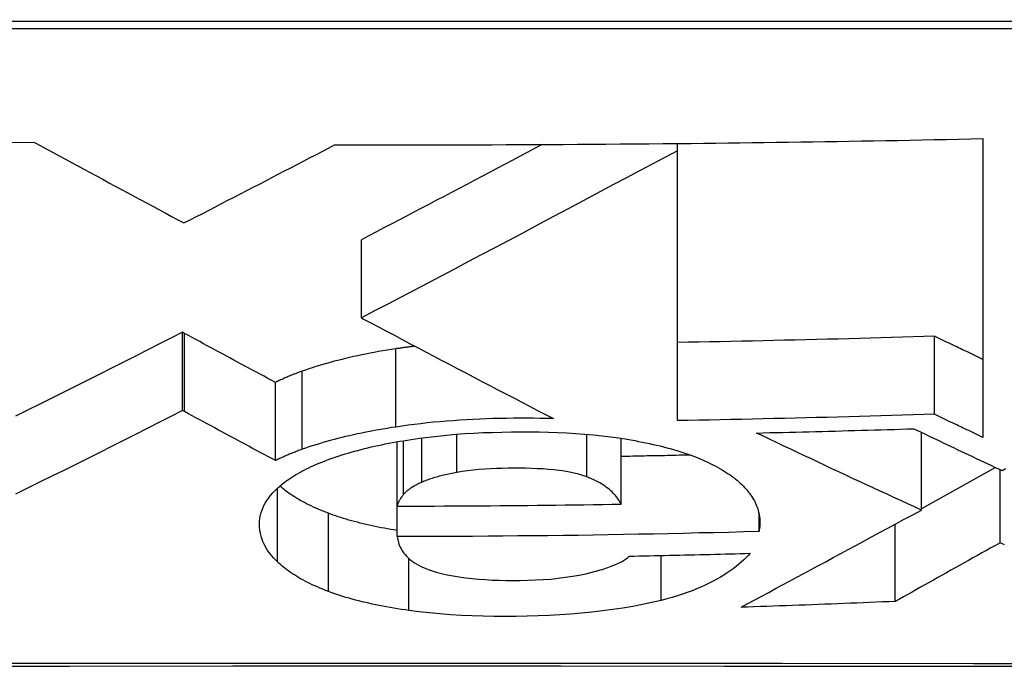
# Model space of a CAD drawing. Header units: inches. Extents: x 19 to 626, y 56 to 294.
# Tile 21 of 256: x 83.0489 to 83.1541, y 55.8942 to 55.9633. Entities that reach past the tile are written whole.
import ezdxf

# ---------------------------------------------------------------- set-up
doc = ezdxf.new("R2010")
doc.units = ezdxf.units.IN
doc.header["$MEASUREMENT"] = 0
doc.layers.add('Visible Edges(ANSI)', color=7, linetype='Continuous', lineweight=25)
doc.layers.add('Visible Tangent Edges(ANSI)', color=7, linetype='Continuous', lineweight=25)

msp = doc.modelspace()

# ---------------------------------------------------------------- linework, layer by layer
at = {"layer": 'Visible Edges(ANSI)'}
for p, q in [((83.15176, 55.95064), (83.15176, 55.91876)), ((83.11915, 55.95013), (83.11984, 55.95014)), ((83.11915, 55.94935), (83.11915, 55.95013)), ((83.11984, 55.95014), (83.12064, 55.95014)), ((83.11915, 55.92055), (83.11915, 55.94935)), ((83.08543, 55.93152), (83.08543, 55.93986)), ((83.08543, 55.93152), (83.08558, 55.93143)), ((83.06655, 55.92985), (83.06631, 55.92998)), ((83.06631, 55.92163), (83.06631, 55.92998)), ((83.1466, 55.92123), (83.1466, 55.92956)), ((83.07624, 55.91629), (83.07624, 55.92463)), ((83.06655, 55.92151), (83.06631, 55.92163)), ((83.14521, 55.911), (83.14521, 55.91929)), ((83.08924, 55.91144), (83.08924, 55.9183)), ((83.11317, 55.91164), (83.11317, 55.91866)), ((83.15311, 55.91556), (83.14521, 55.91115)), ((83.1536, 55.90751), (83.1536, 55.91533)), ((83.08924, 55.90818), (83.08924, 55.91144)), ((83.12787, 55.90872), (83.12787, 55.9106)), ((83.14242, 55.90126), (83.14242, 55.9095))]:
    msp.add_line(p, q, dxfattribs=at)
at = {"layer": 'Visible Edges(ANSI)', "flags": 128}
for points in [[(83.12064, 55.95014), (83.12194, 55.95016), (83.12323, 55.95017), (83.12453, 55.95019), (83.12583, 55.95021), (83.12713, 55.95022), (83.12843, 55.95024), (83.12972, 55.95026), (83.13102, 55.95027), (83.13232, 55.95029), (83.13362, 55.95031), (83.13491, 55.95033), (83.13621, 55.95035), (83.13751, 55.95037), (83.1388, 55.9504), (83.1401, 55.95042), (83.1414, 55.95044), (83.14269, 55.95046), (83.14399, 55.95049), (83.14528, 55.95051), (83.14658, 55.95054), (83.14788, 55.95056), (83.14917, 55.95059), (83.15047, 55.95062), (83.15176, 55.95064)], [(83.04482, 55.9503), (83.05052, 55.95022)], [(83.05052, 55.95022), (83.05118, 55.94987), (83.05184, 55.94952), (83.0525, 55.94916), (83.05315, 55.9488), (83.05382, 55.94845), (83.05448, 55.94809), (83.05514, 55.94773), (83.0558, 55.94738), (83.05647, 55.94702), (83.05713, 55.94666), (83.0578, 55.9463), (83.05847, 55.94594), (83.05913, 55.94558), (83.0598, 55.94522), (83.06047, 55.94486), (83.06114, 55.9445), (83.0618, 55.94415), (83.06247, 55.94379), (83.06314, 55.94343), (83.06381, 55.94307), (83.06448, 55.94271), (83.06514, 55.94235), (83.06581, 55.94199), (83.06647, 55.94164)], [(83.06647, 55.94164), (83.06715, 55.94198), (83.06782, 55.94233), (83.06849, 55.94267), (83.06916, 55.94302), (83.06983, 55.94337), (83.0705, 55.94371), (83.07117, 55.94406), (83.07185, 55.94441), (83.07252, 55.94475), (83.07319, 55.9451), (83.07386, 55.94545), (83.07453, 55.9458), (83.0752, 55.94615), (83.07587, 55.94649), (83.07655, 55.94684), (83.07722, 55.94719), (83.07789, 55.94754), (83.07856, 55.94789), (83.07923, 55.94824), (83.07989, 55.94859), (83.08056, 55.94893), (83.08123, 55.94928), (83.0819, 55.94963), (83.08256, 55.94998)], [(83.08256, 55.94998), (83.08409, 55.94997), (83.08561, 55.94997), (83.08714, 55.94997), (83.08866, 55.94997), (83.09019, 55.94997), (83.09171, 55.94997), (83.09324, 55.94997), (83.09476, 55.94998), (83.09628, 55.94998), (83.09781, 55.94998), (83.09933, 55.94999), (83.10086, 55.95), (83.10238, 55.95), (83.10391, 55.95001), (83.10543, 55.95002), (83.10695, 55.95003), (83.10848, 55.95004), (83.11, 55.95005), (83.11153, 55.95006), (83.11305, 55.95007), (83.11458, 55.95008), (83.1161, 55.9501), (83.11762, 55.95011), (83.11915, 55.95013)], [(83.10471, 55.95001), (83.10391, 55.94959), (83.10311, 55.94916), (83.10231, 55.94874), (83.1015, 55.94831), (83.1007, 55.94789), (83.09989, 55.94746), (83.09908, 55.94704), (83.09828, 55.94661), (83.09747, 55.94618), (83.09666, 55.94576), (83.09585, 55.94533), (83.09505, 55.94491), (83.09424, 55.94448), (83.09343, 55.94406), (83.09263, 55.94363), (83.09182, 55.94321), (83.09102, 55.94279), (83.09022, 55.94237), (83.08941, 55.94195), (83.08861, 55.94153), (83.08781, 55.94111), (83.08702, 55.94069), (83.08622, 55.94027), (83.08543, 55.93986)], [(83.11915, 55.94935), (83.11781, 55.94864), (83.11646, 55.94792), (83.1151, 55.94719), (83.11373, 55.94646), (83.11235, 55.94573), (83.11096, 55.94499), (83.10957, 55.94425), (83.10817, 55.9435), (83.10676, 55.94276), (83.10534, 55.94201), (83.10393, 55.94126), (83.1025, 55.9405), (83.10108, 55.93975), (83.09965, 55.93899), (83.09822, 55.93824), (83.09679, 55.93749), (83.09536, 55.93673), (83.09394, 55.93598), (83.09251, 55.93523), (83.09109, 55.93448), (83.08966, 55.93373), (83.08825, 55.93299), (83.08683, 55.93225), (83.08543, 55.93152)], [(83.08558, 55.93143), (83.08642, 55.93099), (83.08726, 55.93055), (83.0881, 55.9301), (83.08894, 55.92966), (83.08978, 55.92921), (83.09063, 55.92876), (83.09147, 55.92832), (83.09232, 55.92787), (83.09317, 55.92742), (83.09402, 55.92698), (83.09487, 55.92653), (83.09572, 55.92608), (83.09657, 55.92564), (83.09742, 55.92519), (83.09827, 55.92474), (83.09912, 55.9243), (83.09997, 55.92385), (83.10083, 55.92341), (83.10168, 55.92297), (83.10253, 55.92252), (83.10338, 55.92208), (83.10423, 55.92164), (83.10508, 55.9212), (83.10592, 55.92076)], [(83.06631, 55.92998), (83.06506, 55.92934), (83.06381, 55.9287), (83.06255, 55.92806), (83.06129, 55.92742), (83.06002, 55.92678), (83.05875, 55.92614), (83.05748, 55.9255), (83.05621, 55.92486), (83.05493, 55.92422), (83.05364, 55.92358), (83.05236, 55.92294), (83.05108, 55.92231), (83.04979, 55.92167), (83.0485, 55.92103)], [(83.07624, 55.92463), (83.07584, 55.92485), (83.07543, 55.92506), (83.07503, 55.92528), (83.07462, 55.9255), (83.07422, 55.92572), (83.07381, 55.92593), (83.07341, 55.92615), (83.073, 55.92637), (83.0726, 55.92659), (83.07219, 55.9268), (83.07179, 55.92702), (83.07139, 55.92724), (83.07098, 55.92746), (83.07058, 55.92767), (83.07017, 55.92789), (83.06977, 55.92811), (83.06937, 55.92833), (83.06896, 55.92854), (83.06856, 55.92876), (83.06816, 55.92898), (83.06775, 55.9292), (83.06735, 55.92941), (83.06695, 55.92963), (83.06655, 55.92985)], [(83.1466, 55.92956), (83.14546, 55.92952), (83.14431, 55.92949), (83.14317, 55.92945), (83.14203, 55.92942), (83.14089, 55.92939), (83.13974, 55.92936), (83.1386, 55.92932), (83.13746, 55.92929), (83.13631, 55.92926), (83.13517, 55.92923), (83.13403, 55.9292), (83.13288, 55.92918), (83.13174, 55.92915), (83.1306, 55.92912), (83.12945, 55.92909), (83.12831, 55.92907), (83.12716, 55.92904), (83.12602, 55.92902), (83.12487, 55.929), (83.12373, 55.92897), (83.12258, 55.92895), (83.12144, 55.92893), (83.12029, 55.92891), (83.11915, 55.92889)], [(83.15176, 55.92709), (83.15155, 55.92719), (83.15133, 55.9273), (83.15112, 55.9274), (83.1509, 55.9275), (83.15069, 55.9276), (83.15047, 55.92771), (83.15026, 55.92781), (83.15004, 55.92791), (83.14983, 55.92801), (83.14961, 55.92812), (83.1494, 55.92822), (83.14918, 55.92832), (83.14897, 55.92843), (83.14875, 55.92853), (83.14853, 55.92863), (83.14832, 55.92873), (83.1481, 55.92884), (83.14789, 55.92894), (83.14767, 55.92904), (83.14746, 55.92915), (83.14724, 55.92925), (83.14703, 55.92935), (83.14681, 55.92946), (83.1466, 55.92956)], [(83.09114, 55.92849), (83.09106, 55.92848), (83.09097, 55.92847), (83.09088, 55.92846), (83.0908, 55.92845), (83.09071, 55.92844), (83.09063, 55.92843), (83.09054, 55.92842), (83.09046, 55.9284), (83.09037, 55.92839), (83.09028, 55.92838), (83.0902, 55.92837), (83.09011, 55.92836), (83.09003, 55.92835), (83.08994, 55.92834), (83.08986, 55.92832), (83.08977, 55.92831), (83.08969, 55.9283), (83.0896, 55.92829), (83.08952, 55.92827), (83.08944, 55.92826), (83.08935, 55.92825), (83.08927, 55.92824), (83.08918, 55.92823), (83.0891, 55.92821)], [(83.0891, 55.92821), (83.08863, 55.92814), (83.08816, 55.92806), (83.0877, 55.92799), (83.08724, 55.92791), (83.08679, 55.92783), (83.08634, 55.92774), (83.08589, 55.92765), (83.08545, 55.92757), (83.08501, 55.92747), (83.08458, 55.92738), (83.08416, 55.92728), (83.08373, 55.92719), (83.08332, 55.92708), (83.0829, 55.92698), (83.0825, 55.92688), (83.0821, 55.92677), (83.0817, 55.92666), (83.08131, 55.92655), (83.08093, 55.92643), (83.08055, 55.92632), (83.08018, 55.9262), (83.07982, 55.92608), (83.07946, 55.92595), (83.07911, 55.92583)], [(83.07911, 55.92583), (83.07898, 55.92578), (83.07885, 55.92574), (83.07872, 55.92569), (83.07859, 55.92564), (83.07846, 55.92559), (83.07834, 55.92554), (83.07821, 55.9255), (83.07809, 55.92545), (83.07797, 55.9254), (83.07785, 55.92535), (83.07772, 55.9253), (83.0776, 55.92525), (83.07749, 55.9252), (83.07737, 55.92515), (83.07725, 55.9251), (83.07714, 55.92505), (83.07702, 55.92499), (83.07691, 55.92494), (83.07679, 55.92489), (83.07668, 55.92484), (83.07657, 55.92479), (83.07646, 55.92474), (83.07635, 55.92468), (83.07624, 55.92463)], [(83.06631, 55.92163), (83.06506, 55.921), (83.06381, 55.92036), (83.06255, 55.91972), (83.06129, 55.91908), (83.06002, 55.91844), (83.05875, 55.9178), (83.05748, 55.91716), (83.0562, 55.91652), (83.05492, 55.91588), (83.05364, 55.91524), (83.05236, 55.91461), (83.05107, 55.91397), (83.04978, 55.91333), (83.0485, 55.9127)], [(83.07624, 55.91629), (83.07584, 55.91651), (83.07543, 55.91672), (83.07503, 55.91694), (83.07462, 55.91716), (83.07422, 55.91737), (83.07381, 55.91759), (83.07341, 55.91781), (83.073, 55.91803), (83.0726, 55.91824), (83.07219, 55.91846), (83.07179, 55.91868), (83.07139, 55.9189), (83.07098, 55.91912), (83.07058, 55.91933), (83.07017, 55.91955), (83.06977, 55.91977), (83.06937, 55.91999), (83.06896, 55.9202), (83.06856, 55.92042), (83.06816, 55.92064), (83.06775, 55.92086), (83.06735, 55.92107), (83.06695, 55.92129), (83.06655, 55.92151)], [(83.1466, 55.92123), (83.14546, 55.92119), (83.14431, 55.92116), (83.14317, 55.92112), (83.14202, 55.92109), (83.14088, 55.92105), (83.13974, 55.92102), (83.13859, 55.92099), (83.13745, 55.92096), (83.1363, 55.92093), (83.13516, 55.9209), (83.13402, 55.92087), (83.13287, 55.92084), (83.13173, 55.92081), (83.13059, 55.92078), (83.12944, 55.92076), (83.1283, 55.92073), (83.12716, 55.92071), (83.12601, 55.92068), (83.12487, 55.92066), (83.12372, 55.92064), (83.12258, 55.92061), (83.12144, 55.92059), (83.12029, 55.92057), (83.11915, 55.92055)], [(83.15176, 55.91876), (83.15155, 55.91887), (83.15133, 55.91897), (83.15112, 55.91907), (83.1509, 55.91917), (83.15069, 55.91928), (83.15047, 55.91938), (83.15026, 55.91948), (83.15004, 55.91958), (83.14983, 55.91968), (83.14961, 55.91979), (83.1494, 55.91989), (83.14918, 55.91999), (83.14897, 55.9201), (83.14875, 55.9202), (83.14853, 55.9203), (83.14832, 55.9204), (83.1481, 55.92051), (83.14789, 55.92061), (83.14767, 55.92071), (83.14746, 55.92082), (83.14724, 55.92092), (83.14703, 55.92102), (83.14681, 55.92113), (83.1466, 55.92123)], [(83.10592, 55.92076), (83.10522, 55.92078), (83.10451, 55.92079), (83.10379, 55.9208), (83.10308, 55.9208), (83.10237, 55.9208), (83.10166, 55.9208), (83.10094, 55.92079), (83.10022, 55.92078), (83.0995, 55.92076), (83.09878, 55.92073), (83.09807, 55.92071), (83.09735, 55.92067), (83.09664, 55.92064), (83.09593, 55.92059), (83.09522, 55.92054), (83.09452, 55.92049), (83.09383, 55.92043), (83.09313, 55.92037), (83.09245, 55.9203), (83.09177, 55.92022), (83.09109, 55.92014), (83.09042, 55.92006), (83.08976, 55.91997), (83.0891, 55.91987)], [(83.0891, 55.91987), (83.08863, 55.9198), (83.08816, 55.91972), (83.0877, 55.91965), (83.08724, 55.91957), (83.08679, 55.91948), (83.08634, 55.9194), (83.08589, 55.91931), (83.08545, 55.91922), (83.08501, 55.91913), (83.08458, 55.91904), (83.08416, 55.91894), (83.08373, 55.91884), (83.08332, 55.91874), (83.0829, 55.91864), (83.0825, 55.91853), (83.0821, 55.91843), (83.0817, 55.91832), (83.08131, 55.9182), (83.08093, 55.91809), (83.08055, 55.91797), (83.08018, 55.91786), (83.07982, 55.91774), (83.07946, 55.91761), (83.07911, 55.91749)], [(83.09074, 55.91854), (83.09166, 55.91868), (83.0926, 55.9188), (83.09355, 55.91891), (83.09451, 55.919), (83.09547, 55.91909), (83.09645, 55.91916), (83.09743, 55.91922), (83.09843, 55.91927), (83.09942, 55.9193), (83.10042, 55.91933), (83.10143, 55.91935), (83.10242, 55.91936), (83.10341, 55.91935), (83.1044, 55.91934), (83.10538, 55.91932), (83.10636, 55.91928), (83.10734, 55.91924), (83.1083, 55.91918), (83.10925, 55.91911), (83.11019, 55.91903), (83.11111, 55.91893), (83.11202, 55.91882), (83.11291, 55.9187), (83.11379, 55.91856)], [(83.12761, 55.91923), (83.12831, 55.91925), (83.12901, 55.91927), (83.12971, 55.91928), (83.13041, 55.9193), (83.13111, 55.91932), (83.13181, 55.91933), (83.1325, 55.91935), (83.1332, 55.91937), (83.1339, 55.91939), (83.1346, 55.9194), (83.1353, 55.91942), (83.136, 55.91944), (83.1367, 55.91946), (83.1374, 55.91948), (83.1381, 55.9195), (83.1388, 55.91952), (83.1395, 55.91954), (83.14019, 55.91956), (83.14089, 55.91958), (83.14159, 55.9196), (83.14229, 55.91962), (83.14299, 55.91965), (83.14369, 55.91967), (83.14439, 55.91969)], [(83.14521, 55.911), (83.14448, 55.91134), (83.14374, 55.91168), (83.14301, 55.91201), (83.14227, 55.91235), (83.14154, 55.91269), (83.1408, 55.91303), (83.14007, 55.91337), (83.13933, 55.91371), (83.1386, 55.91405), (83.13786, 55.91439), (83.13713, 55.91474), (83.13639, 55.91508), (83.13566, 55.91542), (83.13492, 55.91577), (83.13419, 55.91611), (83.13346, 55.91646), (83.13272, 55.9168), (83.13199, 55.91715), (83.13126, 55.9175), (83.13053, 55.91784), (83.1298, 55.91819), (83.12907, 55.91854), (83.12834, 55.91889), (83.12761, 55.91923)], [(83.14439, 55.91969), (83.14478, 55.9195), (83.14517, 55.91931), (83.14556, 55.91913), (83.14595, 55.91894), (83.14635, 55.91875), (83.14674, 55.91857), (83.14713, 55.91838), (83.14752, 55.91819), (83.14792, 55.91801), (83.14831, 55.91782), (83.1487, 55.91763), (83.14909, 55.91745), (83.14949, 55.91726), (83.14988, 55.91708), (83.15027, 55.91689), (83.15067, 55.91671), (83.15106, 55.91652), (83.15145, 55.91634), (83.15184, 55.91615), (83.15224, 55.91597), (83.15263, 55.91579), (83.15302, 55.9156), (83.15342, 55.91542), (83.15381, 55.91524)], [(83.08209, 55.91647), (83.0824, 55.91658), (83.08271, 55.91669), (83.08303, 55.91679), (83.08335, 55.91689), (83.08367, 55.917), (83.084, 55.91709), (83.08434, 55.91719), (83.08468, 55.91729), (83.08503, 55.91738), (83.08538, 55.91747), (83.08574, 55.91756), (83.0861, 55.91765), (83.08647, 55.91774), (83.08683, 55.91782), (83.08721, 55.9179), (83.08759, 55.91798), (83.08797, 55.91806), (83.08835, 55.91813), (83.08874, 55.91821), (83.08913, 55.91828), (83.08953, 55.91835), (83.08993, 55.91841), (83.09034, 55.91848), (83.09074, 55.91854)], [(83.11379, 55.91856), (83.1142, 55.91849), (83.11461, 55.91842), (83.11501, 55.91834), (83.1154, 55.91827), (83.1158, 55.91819), (83.11618, 55.91811), (83.11656, 55.91802), (83.11694, 55.91793), (83.11731, 55.91785), (83.11768, 55.91775), (83.11803, 55.91766), (83.11839, 55.91756), (83.11874, 55.91746), (83.11908, 55.91736), (83.11942, 55.91726), (83.11974, 55.91715), (83.12007, 55.91705), (83.12038, 55.91694), (83.12069, 55.91683), (83.12099, 55.91671), (83.12128, 55.9166), (83.12157, 55.91648), (83.12185, 55.91636), (83.12212, 55.91624)], [(83.07911, 55.91749), (83.07898, 55.91744), (83.07885, 55.91739), (83.07872, 55.91735), (83.07859, 55.9173), (83.07846, 55.91725), (83.07834, 55.9172), (83.07821, 55.91715), (83.07809, 55.9171), (83.07797, 55.91706), (83.07785, 55.91701), (83.07772, 55.91696), (83.0776, 55.91691), (83.07749, 55.91686), (83.07737, 55.91681), (83.07725, 55.91676), (83.07714, 55.9167), (83.07702, 55.91665), (83.07691, 55.9166), (83.07679, 55.91655), (83.07668, 55.9165), (83.07657, 55.91645), (83.07646, 55.91639), (83.07635, 55.91634), (83.07624, 55.91629)], [(83.12056, 55.91687), (83.12025, 55.91687), (83.11994, 55.91686), (83.11963, 55.91685), (83.11933, 55.91685), (83.11902, 55.91684), (83.11871, 55.91683), (83.1184, 55.91683), (83.11809, 55.91682), (83.11779, 55.91681), (83.11748, 55.91681), (83.11717, 55.9168), (83.11686, 55.9168), (83.11655, 55.91679), (83.11625, 55.91678), (83.11594, 55.91678), (83.11563, 55.91677), (83.11532, 55.91677), (83.11501, 55.91676), (83.11471, 55.91675), (83.1144, 55.91675), (83.11409, 55.91674), (83.11378, 55.91674), (83.11347, 55.91673), (83.11317, 55.91673)], [(83.0765, 55.91337), (83.07666, 55.91352), (83.07683, 55.91366), (83.077, 55.9138), (83.07718, 55.91394), (83.07736, 55.91408), (83.07756, 55.91422), (83.07775, 55.91435), (83.07796, 55.91449), (83.07816, 55.91462), (83.07838, 55.91475), (83.0786, 55.91489), (83.07883, 55.91502), (83.07907, 55.91514), (83.07931, 55.91527), (83.07956, 55.9154), (83.07981, 55.91552), (83.08007, 55.91565), (83.08034, 55.91577), (83.08062, 55.91589), (83.0809, 55.91601), (83.08119, 55.91613), (83.08148, 55.91624), (83.08179, 55.91636), (83.08209, 55.91647)], [(83.12212, 55.91624), (83.1224, 55.91611), (83.12267, 55.91598), (83.12294, 55.91585), (83.12319, 55.91571), (83.12344, 55.91558), (83.12368, 55.91544), (83.12392, 55.91531), (83.12414, 55.91517), (83.12436, 55.91503), (83.12457, 55.91489), (83.12478, 55.91475), (83.12498, 55.91461), (83.12517, 55.91447), (83.12535, 55.91432), (83.12553, 55.91418), (83.1257, 55.91403), (83.12587, 55.91388), (83.12603, 55.91373), (83.12618, 55.91358), (83.12632, 55.91343), (83.12646, 55.91328), (83.12659, 55.91313), (83.12672, 55.91297), (83.12684, 55.91282)], [(83.09561, 55.91502), (83.09543, 55.91499), (83.09525, 55.91495), (83.09508, 55.91492), (83.0949, 55.91488), (83.09473, 55.91485), (83.09456, 55.91481), (83.09439, 55.91477), (83.09422, 55.91473), (83.09406, 55.91469), (83.09389, 55.91465), (83.09373, 55.91461), (83.09357, 55.91457), (83.09342, 55.91452), (83.09326, 55.91448), (83.09311, 55.91443), (83.09296, 55.91438), (83.09282, 55.91434), (83.09268, 55.91429), (83.09254, 55.91424), (83.0924, 55.91419), (83.09226, 55.91414), (83.09213, 55.91408), (83.09201, 55.91403), (83.09188, 55.91398)], [(83.10949, 55.91455), (83.10907, 55.91469), (83.10861, 55.91482), (83.10813, 55.91494), (83.10762, 55.91505), (83.10709, 55.91514), (83.10653, 55.91522), (83.10597, 55.91529), (83.10538, 55.91534), (83.10478, 55.91539), (83.10418, 55.91542), (83.10357, 55.91545), (83.10295, 55.91547), (83.10234, 55.91547), (83.10172, 55.91548), (83.10109, 55.91547), (83.10046, 55.91546), (83.09983, 55.91544), (83.0992, 55.91541), (83.09858, 55.91537), (83.09796, 55.91533), (83.09735, 55.91527), (83.09676, 55.9152), (83.09618, 55.91512), (83.09561, 55.91502)], [(83.15381, 55.91524), (83.15419, 55.91544)], [(83.09188, 55.91398), (83.09177, 55.91393), (83.09166, 55.91388), (83.09156, 55.91383), (83.09145, 55.91378), (83.09135, 55.91373), (83.09125, 55.91367), (83.09116, 55.91362), (83.09106, 55.91357), (83.09097, 55.91352), (83.09088, 55.91346), (83.09079, 55.91341), (83.09071, 55.91335), (83.09063, 55.9133), (83.09055, 55.91324), (83.09047, 55.91319), (83.0904, 55.91313), (83.09033, 55.91308), (83.09026, 55.91302), (83.0902, 55.91296), (83.09013, 55.91291), (83.09007, 55.91285), (83.09002, 55.91279), (83.08996, 55.91273), (83.08991, 55.91267)], [(83.11317, 55.91164), (83.11309, 55.91177), (83.11301, 55.9119), (83.11293, 55.91203), (83.11284, 55.91216), (83.11275, 55.91229), (83.11265, 55.91242), (83.11254, 55.91255), (83.11243, 55.91268), (83.1123, 55.91281), (83.11218, 55.91294), (83.11204, 55.91306), (83.1119, 55.91319), (83.11175, 55.91331), (83.11159, 55.91343), (83.11143, 55.91355), (83.11125, 55.91367), (83.11107, 55.91379), (83.11087, 55.9139), (83.11067, 55.91402), (83.11046, 55.91413), (83.11023, 55.91424), (83.10999, 55.91434), (83.10975, 55.91445), (83.10949, 55.91455)], [(83.07645, 55.90548), (83.07603, 55.90591), (83.07567, 55.90634), (83.07536, 55.90677), (83.0751, 55.90721), (83.0749, 55.90765), (83.07474, 55.90808), (83.07464, 55.90849), (83.07457, 55.90887), (83.07454, 55.90921), (83.07454, 55.90953), (83.07455, 55.90981), (83.07458, 55.91009), (83.07463, 55.91037), (83.07469, 55.91065), (83.07478, 55.91093), (83.07489, 55.91121), (83.07502, 55.91148), (83.07516, 55.91176), (83.07533, 55.91203), (83.07552, 55.9123), (83.07573, 55.91257), (83.07597, 55.91284), (83.07622, 55.91311), (83.0765, 55.91337)], [(83.08189, 55.91067), (83.08161, 55.91077), (83.08133, 55.91088), (83.08106, 55.91099), (83.0808, 55.9111), (83.08054, 55.91122), (83.08029, 55.91133), (83.08004, 55.91145), (83.0798, 55.91156), (83.07957, 55.91168), (83.07934, 55.9118), (83.07912, 55.91192), (83.0789, 55.91204), (83.07869, 55.91216), (83.07849, 55.91229), (83.07829, 55.91241), (83.07809, 55.91253), (83.0779, 55.91266), (83.07772, 55.91279), (83.07754, 55.91292), (83.07737, 55.91304), (83.0772, 55.91317), (83.07704, 55.91331), (83.07688, 55.91344), (83.07672, 55.91357)], [(83.08991, 55.91267), (83.08987, 55.91262), (83.08983, 55.91257), (83.08979, 55.91252), (83.08976, 55.91247), (83.08972, 55.91242), (83.08968, 55.91237), (83.08965, 55.91232), (83.08961, 55.91227), (83.08958, 55.91221), (83.08955, 55.91216), (83.08951, 55.91211), (83.08948, 55.91206), (83.08945, 55.91201), (83.08943, 55.91196), (83.0894, 55.9119), (83.08938, 55.91185), (83.08935, 55.9118), (83.08933, 55.91175), (83.08931, 55.9117), (83.08929, 55.91164), (83.08928, 55.91159), (83.08926, 55.91154), (83.08925, 55.91149), (83.08924, 55.91144)], [(83.12684, 55.91282), (83.12696, 55.91265), (83.12707, 55.91249), (83.12718, 55.91232), (83.12728, 55.91215), (83.12737, 55.91198), (83.12745, 55.91181), (83.12753, 55.91164), (83.12761, 55.91147), (83.12767, 55.9113), (83.12773, 55.91113), (83.12778, 55.91096), (83.12783, 55.91079), (83.12787, 55.91062), (83.1279, 55.91045), (83.12792, 55.91028), (83.12794, 55.91011), (83.12796, 55.90993), (83.12796, 55.90976), (83.12796, 55.90959), (83.12796, 55.90942), (83.12794, 55.90924), (83.12793, 55.90907), (83.1279, 55.90889), (83.12787, 55.90872)], [(83.08924, 55.91144), (83.09024, 55.91144), (83.09124, 55.91144), (83.09223, 55.91144), (83.09323, 55.91144), (83.09423, 55.91145), (83.09522, 55.91145), (83.09622, 55.91146), (83.09722, 55.91146), (83.09821, 55.91147), (83.09921, 55.91147), (83.10021, 55.91148), (83.1012, 55.91149), (83.1022, 55.9115), (83.1032, 55.91151), (83.10419, 55.91152), (83.10519, 55.91153), (83.10619, 55.91154), (83.10718, 55.91155), (83.10818, 55.91156), (83.10918, 55.91158), (83.11018, 55.91159), (83.11117, 55.91161), (83.11217, 55.91162), (83.11317, 55.91164)], [(83.08924, 55.90882), (83.0889, 55.90888), (83.08855, 55.90893), (83.08821, 55.90899), (83.08788, 55.90906), (83.08754, 55.90912), (83.08721, 55.90919), (83.08688, 55.90925), (83.08656, 55.90932), (83.08624, 55.90939), (83.08592, 55.90947), (83.0856, 55.90954), (83.08529, 55.90962), (83.08499, 55.9097), (83.08468, 55.90978), (83.08438, 55.90986), (83.08409, 55.90994), (83.0838, 55.91003), (83.08351, 55.91011), (83.08323, 55.9102), (83.08295, 55.91029), (83.08268, 55.91038), (83.08241, 55.91048), (83.08215, 55.91057), (83.08189, 55.91067)], [(83.12595, 55.90064), (83.12668, 55.90103), (83.12742, 55.90143), (83.12816, 55.90182), (83.1289, 55.90222), (83.12964, 55.90262), (83.13039, 55.90302), (83.13114, 55.90343), (83.1319, 55.90383), (83.13266, 55.90425), (83.13343, 55.90466), (83.13421, 55.90508), (83.13499, 55.9055), (83.13579, 55.90593), (83.13659, 55.90636), (83.1374, 55.90679), (83.13822, 55.90723), (83.13905, 55.90768), (83.13989, 55.90814), (83.14074, 55.9086), (83.14161, 55.90906), (83.14249, 55.90954), (83.14338, 55.91002), (83.14429, 55.91051), (83.14521, 55.911)], [(83.12787, 55.90872), (83.12626, 55.90868), (83.12465, 55.90863), (83.12304, 55.90859), (83.12143, 55.90856), (83.11982, 55.90852), (83.11821, 55.90848), (83.1166, 55.90845), (83.115, 55.90842), (83.11339, 55.90839), (83.11178, 55.90836), (83.11017, 55.90834), (83.10856, 55.90831), (83.10695, 55.90829), (83.10534, 55.90827), (83.10373, 55.90825), (83.10212, 55.90824), (83.10051, 55.90822), (83.0989, 55.90821), (83.09729, 55.9082), (83.09568, 55.90819), (83.09407, 55.90819), (83.09246, 55.90818), (83.09085, 55.90818), (83.08924, 55.90818)], [(83.08924, 55.90818), (83.08926, 55.90801), (83.0893, 55.90785), (83.08933, 55.90769), (83.08938, 55.90753), (83.08943, 55.90736), (83.0895, 55.9072), (83.08957, 55.90704), (83.08965, 55.90688), (83.08974, 55.90672), (83.08985, 55.90656), (83.08996, 55.9064), (83.09009, 55.90625), (83.09023, 55.90609), (83.09039, 55.90593), (83.09056, 55.90578), (83.09075, 55.90563), (83.09095, 55.90548), (83.09117, 55.90534), (83.0914, 55.9052), (83.09166, 55.90506), (83.09193, 55.90493), (83.09222, 55.9048), (83.09253, 55.90467), (83.09287, 55.90456)], [(83.1536, 55.90751), (83.15312, 55.90724), (83.15263, 55.90697), (83.15215, 55.9067), (83.15167, 55.90643), (83.15119, 55.90616), (83.15071, 55.9059), (83.15024, 55.90563), (83.14976, 55.90537), (83.14929, 55.9051), (83.14882, 55.90484), (83.14835, 55.90458), (83.14789, 55.90432), (83.14742, 55.90406), (83.14696, 55.9038), (83.1465, 55.90354), (83.14604, 55.90328), (83.14558, 55.90302), (83.14512, 55.90277), (83.14467, 55.90252), (83.14421, 55.90226), (83.14376, 55.90201), (83.14331, 55.90176), (83.14286, 55.90151), (83.14242, 55.90126)], [(83.15407, 55.90729), (83.1536, 55.90751)], [(83.11399, 55.90609), (83.11453, 55.9061), (83.11507, 55.90611), (83.11561, 55.90613), (83.11615, 55.90614), (83.11669, 55.90615), (83.11723, 55.90616), (83.11777, 55.90617), (83.11831, 55.90618), (83.11885, 55.90619), (83.11939, 55.90621), (83.11993, 55.90622), (83.12047, 55.90623), (83.12101, 55.90624), (83.12155, 55.90626), (83.12209, 55.90627), (83.12263, 55.90628), (83.12317, 55.9063), (83.12371, 55.90631), (83.12424, 55.90633), (83.12478, 55.90634), (83.12532, 55.90635), (83.12586, 55.90637), (83.1264, 55.90638), (83.12694, 55.9064)], [(83.12694, 55.9064), (83.12672, 55.90616), (83.12648, 55.90593), (83.12624, 55.90569), (83.12598, 55.90545), (83.1257, 55.90522), (83.12542, 55.90499), (83.12511, 55.90475), (83.1248, 55.90452), (83.12446, 55.9043), (83.12412, 55.90407), (83.12375, 55.90385), (83.12337, 55.90363), (83.12297, 55.90341), (83.12256, 55.9032), (83.12213, 55.90299), (83.12167, 55.90279), (83.12121, 55.90259), (83.12072, 55.9024), (83.12021, 55.90221), (83.11969, 55.90203), (83.11915, 55.90186), (83.11859, 55.90169), (83.11801, 55.90153), (83.11741, 55.90137)], [(83.08189, 55.90232), (83.08158, 55.90244), (83.08129, 55.90256), (83.081, 55.90268), (83.08072, 55.9028), (83.08044, 55.90292), (83.08017, 55.90304), (83.07991, 55.90317), (83.07966, 55.90329), (83.07941, 55.90342), (83.07917, 55.90355), (83.07893, 55.90368), (83.0787, 55.90381), (83.07848, 55.90395), (83.07827, 55.90408), (83.07806, 55.90421), (83.07785, 55.90435), (83.07766, 55.90449), (83.07747, 55.90463), (83.07728, 55.90477), (83.07711, 55.90491), (83.07693, 55.90505), (83.07677, 55.90519), (83.07661, 55.90534), (83.07645, 55.90548)], [(83.11006, 55.90438), (83.11027, 55.90444), (83.11049, 55.9045), (83.1107, 55.90456), (83.11091, 55.90462), (83.11112, 55.90468), (83.11132, 55.90474), (83.11152, 55.9048), (83.11172, 55.90487), (83.11191, 55.90494), (83.1121, 55.90501), (83.11228, 55.90508), (83.11246, 55.90515), (83.11263, 55.90522), (83.11279, 55.90529), (83.11295, 55.90537), (83.1131, 55.90544), (83.11324, 55.90552), (83.11338, 55.9056), (83.11351, 55.90568), (83.11362, 55.90576), (83.11373, 55.90584), (83.11383, 55.90592), (83.11392, 55.90601), (83.11399, 55.90609)], [(83.09287, 55.90456), (83.0934, 55.90439), (83.09397, 55.90424), (83.09458, 55.9041), (83.09521, 55.90398), (83.09587, 55.90387), (83.09654, 55.90378), (83.09723, 55.9037), (83.09794, 55.90363), (83.09866, 55.90358), (83.09939, 55.90354), (83.10013, 55.90352), (83.10087, 55.9035), (83.10161, 55.9035), (83.10238, 55.9035), (83.1032, 55.90351), (83.10402, 55.90355), (83.10484, 55.90359), (83.10564, 55.90365), (83.10643, 55.90373), (83.10721, 55.90383), (83.10796, 55.90394), (83.10868, 55.90407), (83.10938, 55.90422), (83.11006, 55.90438)], [(83.09048, 55.90029), (83.09008, 55.90035), (83.08967, 55.90041), (83.08927, 55.90047), (83.08887, 55.90054), (83.08848, 55.9006), (83.08809, 55.90067), (83.08771, 55.90075), (83.08733, 55.90082), (83.08695, 55.9009), (83.08658, 55.90098), (83.08621, 55.90106), (83.08585, 55.90114), (83.08549, 55.90123), (83.08513, 55.90132), (83.08478, 55.90141), (83.08444, 55.9015), (83.0841, 55.9016), (83.08376, 55.90169), (83.08344, 55.90179), (83.08312, 55.9019), (83.0828, 55.902), (83.08249, 55.90211), (83.08219, 55.90221), (83.08189, 55.90232)], [(83.11741, 55.90137), (83.11643, 55.90114), (83.11543, 55.90093), (83.1144, 55.90073), (83.11334, 55.90055), (83.11226, 55.90039), (83.11115, 55.90024), (83.11003, 55.90011), (83.1089, 55.9), (83.10776, 55.89991), (83.10661, 55.89983), (83.10545, 55.89976), (83.10428, 55.89971), (83.10311, 55.89968), (83.10194, 55.89966), (83.10076, 55.89965), (83.09958, 55.89966), (83.09841, 55.89968), (83.09725, 55.89972), (83.09609, 55.89977), (83.09494, 55.89984), (83.0938, 55.89993), (83.09268, 55.90003), (83.09157, 55.90015), (83.09048, 55.90029)], [(83.14242, 55.90126), (83.14173, 55.90123), (83.14105, 55.9012), (83.14036, 55.90117), (83.13968, 55.90114), (83.13899, 55.90111), (83.13831, 55.90108), (83.13762, 55.90106), (83.13693, 55.90103), (83.13625, 55.901), (83.13556, 55.90098), (83.13488, 55.90095), (83.13419, 55.90092), (83.1335, 55.9009), (83.13282, 55.90087), (83.13213, 55.90085), (83.13144, 55.90082), (83.13076, 55.9008), (83.13007, 55.90077), (83.12938, 55.90075), (83.1287, 55.90073), (83.12801, 55.9007), (83.12732, 55.90068), (83.12664, 55.90066), (83.12595, 55.90064)], [(83.03694, 55.89436), (83.05426, 55.89436), (83.07171, 55.89437), (83.08922, 55.89437), (83.10673, 55.89437), (83.12418, 55.89436), (83.1415, 55.89435), (83.15864, 55.89435), (83.17561, 55.89434), (83.19243, 55.89432), (83.20904, 55.89431), (83.22539, 55.89429), (83.2414, 55.89428), (83.25702, 55.89426), (83.2722, 55.89425), (83.28689, 55.89423)]]:
    msp.add_lwpolyline(points, dxfattribs=at)
at = {"layer": 'Visible Tangent Edges(ANSI)'}
for p, q in [((83.06655, 55.92151), (83.06655, 55.92985)), ((83.0891, 55.91987), (83.0891, 55.92821)), ((83.07911, 55.91749), (83.07911, 55.92583)), ((83.09561, 55.91502), (83.09561, 55.9191)), ((83.10949, 55.91455), (83.10949, 55.91909)), ((83.08991, 55.91267), (83.08991, 55.91841)), ((83.09188, 55.91398), (83.09188, 55.91871)), ((83.07645, 55.90548), (83.07645, 55.91333)), ((83.08189, 55.90232), (83.08189, 55.91067)), ((83.09048, 55.90029), (83.09048, 55.90585)), ((83.11741, 55.90137), (83.11741, 55.90616))]:
    msp.add_line(p, q, dxfattribs=at)
at = {"layer": 'Visible Tangent Edges(ANSI)', "flags": 128}
for points in [[(83.49852, 55.96333), (83.46557, 55.96331), (83.43227, 55.96328), (83.39864, 55.96326), (83.36474, 55.96323), (83.33058, 55.96321), (83.29623, 55.96319), (83.26171, 55.96317), (83.22708, 55.96316), (83.19236, 55.96315), (83.15762, 55.96314), (83.12288, 55.96313), (83.08815, 55.96313), (83.05344, 55.96313), (83.01874, 55.96314), (82.98407, 55.96315), (82.9495, 55.96316), (82.91504, 55.96317), (82.88075, 55.96319), (82.84662, 55.96321), (82.81268, 55.96323), (82.77896, 55.96326), (82.74548, 55.96328)], [(82.74648, 55.96235), (82.77984, 55.96235), (82.81344, 55.96235), (82.84728, 55.96236), (82.8813, 55.96236), (82.91549, 55.96237), (82.94985, 55.96237), (82.98434, 55.96238), (83.01891, 55.96238), (83.05353, 55.96238), (83.08816, 55.96238), (83.1228, 55.96238), (83.15744, 55.96238), (83.1921, 55.96238), (83.22672, 55.96237), (83.26126, 55.96237), (83.29568, 55.96236), (83.32993, 55.96236), (83.36397, 55.96235), (83.39776, 55.96235), (83.43127, 55.96235), (83.46444, 55.96235), (83.49727, 55.96234)], [(83.28469, 55.8944), (83.26709, 55.89444), (83.24886, 55.89447), (83.23008, 55.89451), (83.21079, 55.89454), (83.19108, 55.89457), (83.17106, 55.89459), (83.15078, 55.89461), (83.13029, 55.89463), (83.10965, 55.89464), (83.08891, 55.89464), (83.06814, 55.89464), (83.04744, 55.89463), (83.02692, 55.89461), (83.00662, 55.89459), (82.9866, 55.89457), (82.96694, 55.89454), (82.94769, 55.89451), (82.92891, 55.89447), (82.91068, 55.89444), (82.8931, 55.8944), (82.87622, 55.89437), (82.86006, 55.89434)]]:
    msp.add_lwpolyline(points, dxfattribs=at)

doc.saveas('drawing.dxf')
